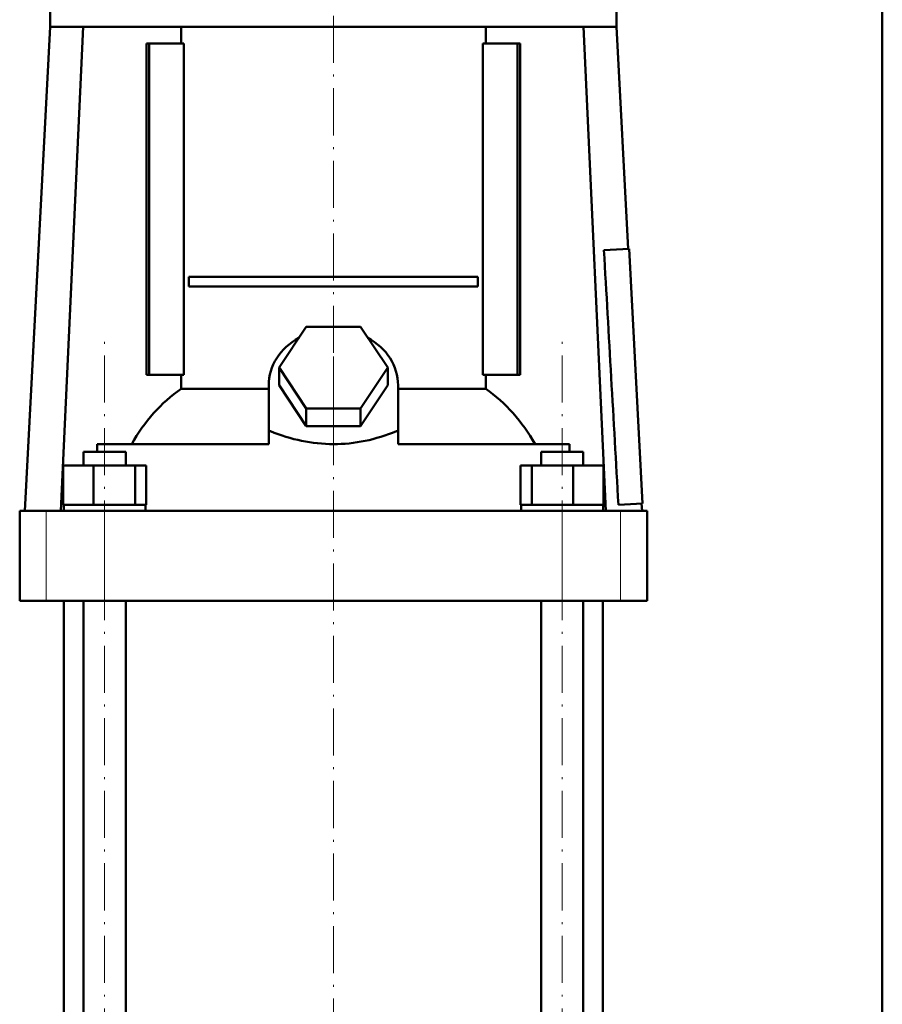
# Model space of a CAD drawing. Extents: x -1351 to 1763, y -1300 to 601.
# Tile 60 of 91: x 362 to 582, y 41 to 292. Entities that reach past the tile are written whole.
import ezdxf

# ---------------------------------------------------------------- set-up
doc = ezdxf.new("R2010")
doc.units = 0
doc.linetypes.add('DASHDOT', pattern=[18.5, 12, -3, 0.5, -3])

msp = doc.modelspace()

# ---------------------------------------------------------------- linework, layer by layer
at = {"color": 7, "lineweight": 50}
for p, q in [((581.6, -137.86), (581.6, 521.04)), ((369.35, 301.54), (369.35, 290.54)), ((513.85, 301.54), (513.85, 290.54)), ((369.35, 290.54), (362.88, 167.14)), ((369.35, 290.54), (441.6, 290.54)), ((377.81, 290.54), (372.1, 167.14)), ((402.75, 286.29), (402.75, 290.54)), ((441.6, 290.54), (513.85, 290.54)), ((480.45, 290.54), (480.45, 286.29)), ((505.39, 290.54), (511.1, 167.14)), ((513.85, 290.54), (516.82, 233.9)), ((394.63, 286.29), (393.92, 286.29)), ((393.92, 201.79), (393.92, 286.29)), ((403.48, 286.29), (394.63, 286.29)), ((394.63, 201.79), (394.63, 286.29)), ((403.48, 201.79), (403.48, 286.29)), ((479.72, 286.29), (479.72, 201.79)), ((488.58, 286.29), (479.72, 286.29)), ((488.58, 201.79), (488.58, 286.29)), ((489.28, 286.29), (488.58, 286.29)), ((489.28, 286.29), (489.28, 201.79)), ((510.6, 233.57), (517.01, 233.91)), ((517.01, 233.91), (520.41, 169)), ((404.74, 226.79), (478.46, 226.79)), ((404.74, 226.79), (404.74, 224.29)), ((478.46, 226.79), (478.46, 224.29)), ((478.46, 224.29), (404.74, 224.29)), ((427.75, 203.64), (434.67, 214.03)), ((434.67, 214.03), (448.53, 214.03)), ((448.53, 214.03), (455.46, 203.64)), ((434.67, 193.25), (427.75, 203.64)), ((427.75, 199.14), (427.75, 203.64)), ((455.46, 203.64), (448.53, 193.25)), ((455.46, 199.14), (455.46, 203.64)), ((393.92, 201.79), (394.63, 201.79)), ((394.63, 201.79), (403.48, 201.79)), ((402.75, 198.26), (402.75, 201.79)), ((479.72, 201.79), (488.58, 201.79)), ((480.45, 201.79), (480.45, 198.26)), ((488.58, 201.79), (489.28, 201.79)), ((425.1, 187.45), (425.1, 199.14)), ((434.67, 188.75), (427.75, 199.14)), ((455.46, 199.14), (448.53, 188.75)), ((458.1, 187.45), (458.1, 199.14)), ((402.75, 198.26), (425.1, 198.26)), ((458.1, 198.26), (480.45, 198.26)), ((448.53, 193.25), (434.67, 193.25)), ((434.67, 188.75), (434.67, 193.25)), ((448.53, 188.75), (448.53, 193.25)), ((448.53, 188.75), (434.67, 188.75)), ((425.1, 187.45), (425.1, 187.39)), ((425.1, 187.45), (425.54, 187.45)), ((425.1, 187.39), (425.54, 187.45)), ((425.1, 184.14), (425.1, 187.39)), ((457.67, 187.45), (458.1, 187.45)), ((457.67, 187.45), (458.1, 187.39)), ((458.1, 187.39), (458.1, 187.45)), ((458.1, 184.14), (458.1, 187.39)), ((425.1, 184.14), (381.34, 184.14)), ((381.34, 184.14), (381.34, 182.14)), ((501.86, 184.14), (458.1, 184.14)), ((501.86, 182.14), (501.86, 184.14)), ((377.89, 182.14), (379.46, 182.14)), ((377.89, 178.64), (377.89, 182.14)), ((379.46, 182.14), (388.65, 182.14)), ((388.65, 178.64), (388.65, 182.14)), ((494.56, 182.14), (503.74, 182.14)), ((494.56, 178.64), (494.56, 182.14)), ((503.74, 182.14), (505.32, 182.14)), ((505.32, 178.64), (505.32, 182.14)), ((372.67, 178.64), (380.43, 178.64)), ((372.67, 168.64), (372.67, 178.64)), ((380.43, 178.64), (391.02, 178.64)), ((380.43, 168.64), (380.43, 178.64)), ((391.02, 168.64), (391.02, 178.64)), ((391.02, 178.64), (393.86, 178.64)), ((393.86, 168.64), (393.86, 178.64)), ((489.34, 178.64), (492.18, 178.64)), ((489.34, 168.64), (489.34, 178.64)), ((492.18, 178.64), (502.78, 178.64)), ((492.18, 168.64), (492.18, 178.64)), ((502.78, 178.64), (510.53, 178.64)), ((502.78, 168.64), (502.78, 178.64)), ((510.53, 168.64), (510.53, 178.64)), ((372.67, 168.64), (373.47, 168.64)), ((372.82, 167.14), (372.82, 168.64)), ((373.47, 168.64), (379.63, 168.64)), ((379.63, 168.64), (380.43, 168.64)), ((380.43, 168.64), (381.52, 168.64)), ((381.52, 168.64), (389.93, 168.64)), ((389.93, 168.64), (391.02, 168.64)), ((391.02, 168.64), (391.32, 168.64)), ((391.32, 168.64), (393.72, 168.64)), ((393.57, 168.64), (393.86, 168.64)), ((393.72, 168.64), (393.72, 167.14)), ((489.34, 168.64), (489.64, 168.64)), ((489.49, 168.64), (491.89, 168.64)), ((489.49, 167.14), (489.49, 168.64)), ((491.89, 168.64), (492.18, 168.64)), ((492.18, 168.64), (493.27, 168.64)), ((493.27, 168.64), (501.68, 168.64)), ((501.68, 168.64), (502.78, 168.64)), ((502.78, 168.64), (503.58, 168.64)), ((503.58, 168.64), (509.73, 168.64)), ((509.73, 168.64), (510.53, 168.64)), ((510.39, 168.64), (510.39, 167.14)), ((514.29, 168.68), (520.41, 169)), ((520.22, 168.99), (520.32, 167.14)), ((361.6, 167.14), (368.39, 167.14)), ((361.6, 144.14), (361.6, 167.14)), ((368.39, 167.14), (383.26, 167.14)), ((389.27, 167.14), (377.27, 167.14)), ((383.26, 167.14), (499.94, 167.14)), ((505.94, 167.14), (493.94, 167.14)), ((499.94, 167.14), (514.81, 167.14)), ((514.81, 167.14), (521.6, 167.14)), ((521.6, 144.14), (521.6, 167.14)), ((368.39, 144.14), (361.6, 144.14)), ((383.26, 144.14), (368.39, 144.14)), ((372.85, -125.96), (372.85, 144.14)), ((377.89, -125.96), (377.89, 144.14)), ((499.94, 144.14), (383.26, 144.14)), ((388.65, -125.96), (388.65, 144.14)), ((494.56, -125.96), (494.56, 144.14)), ((514.81, 144.14), (499.94, 144.14)), ((505.32, -125.96), (505.32, 144.14)), ((510.35, -125.96), (510.35, 144.14)), ((521.6, 144.14), (514.81, 144.14))]:
    msp.add_line(p, q, dxfattribs=at)
at = {"color": 7, "linetype": 'DASHDOT', "lineweight": 18}
for p, q in [((441.6, 311.87), (441.6, 187.94)), ((383.27, -156.77), (383.27, 212.95)), ((499.94, -156.77), (499.94, 212.95)), ((441.6, -265.27), (441.6, 206.45))]:
    msp.add_line(p, q, dxfattribs=at)
at = {"color": 7, "linetype": 'DASHDOT', "lineweight": 18, "ltscale": 0.15926}
msp.add_line((441.6, 181.61), (441.6, 187.98), dxfattribs=at)
at = {"color": 7, "lineweight": 18}
for p, q in [((368.39, 144.14), (368.39, 167.14)), ((383.26, 144.14), (383.26, 167.14)), ((499.94, 144.14), (499.94, 167.14)), ((514.81, 144.14), (514.81, 167.14))]:
    msp.add_line(p, q, dxfattribs=at)
at = {"color": 7, "lineweight": 50}
msp.add_arc((-143671.06, -8005.09), 144416.86, 3.2445851, 3.2703735, dxfattribs=at)
for centre, major_axis, ratio, start_param, end_param in [((441.6, 199.14), (16.5, 0), 0.866025, 2.133108, 3.141593), ((441.6, 199.14), (16.5, 0), 0.866025, 0, 1.008484), ((423.94, 159.8), (0, -45.33), 0.882948, 3.699479, 4.145773), ((459.3, 159.85), (0.14, -45.28), 0.882951, 2.134136, 2.580766), ((441.61, 302.29), (-0.02, -118.16), 0.577492, 6.04561, 6.283258), ((441.54, 303.3), (0.09, -119.18), 0.575043, 6.282729, 6.519362)]:
    msp.add_ellipse(centre, major_axis=major_axis, ratio=ratio, start_param=start_param, end_param=end_param, dxfattribs=at)

doc.saveas('drawing.dxf')
